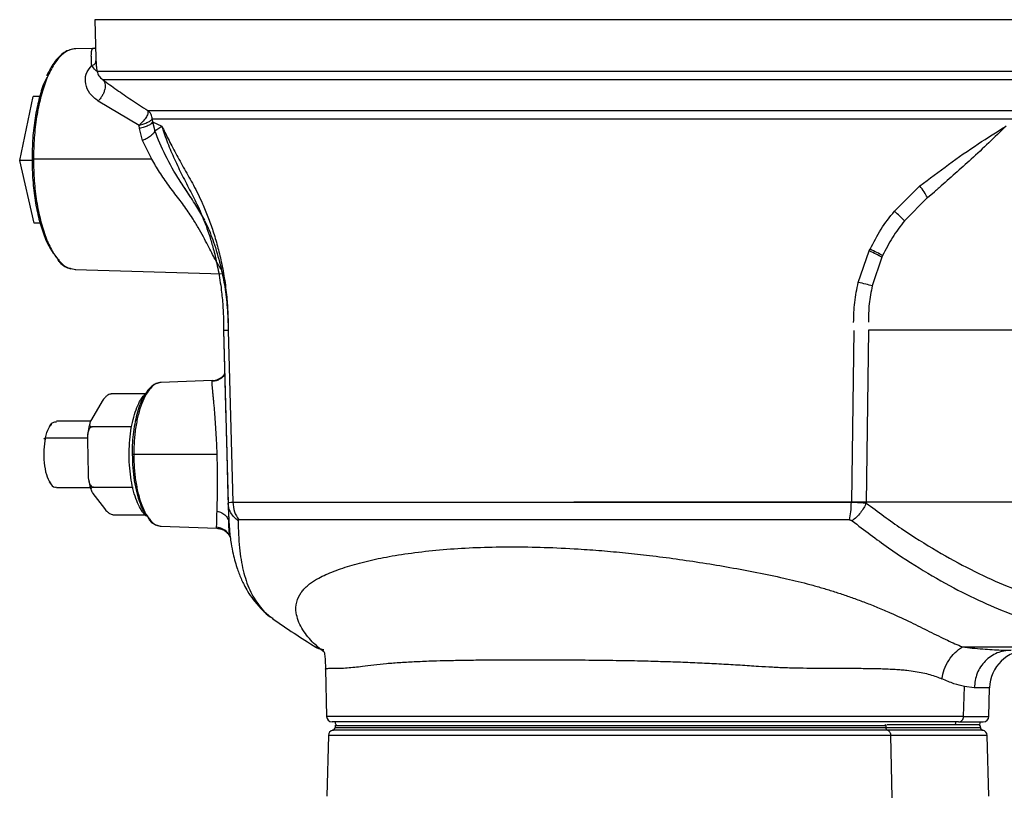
# Model space of a CAD drawing. Header units: millimetres. Extents: x 321 to 2529, y 215 to 2037.
# Tile 54 of 57: x 2105 to 2283, y 1300 to 1441. Entities that reach past the tile are written whole.
import ezdxf

# ---------------------------------------------------------------- set-up
doc = ezdxf.new("R2010")
doc.units = ezdxf.units.MM

msp = doc.modelspace()

# ---------------------------------------------------------------- linework, layer by layer
at = {"color": 7, "linetype": 'Continuous', "lineweight": 25}
for p, q in [((2118.2, 1441.24), (2118.38, 1434.24)), ((2117.88, 1436.04), (2114.63, 1435.95)), ((2114.72, 1435.95), (2114.63, 1435.93)), ((2117.78, 1435.95), (2117.88, 1436.03)), ((2104.57, 1415.69), (2107.02, 1427.31)), ((2107.02, 1427.31), (2108.24, 1427.37)), ((2108.22, 1427.31), (2107.02, 1427.31)), ((2126.2, 1422.08), (2118.8, 1426.47)), ((2128.6, 1423.19), (2128.64, 1422.7)), ((2128.64, 1422.7), (2130.33, 1421.94)), ((2128.64, 1422.7), (2129.05, 1421.09)), ((2126.27, 1421.51), (2126.2, 1422.08)), ((2126.85, 1419.32), (2126.27, 1421.51)), ((2129.05, 1421.09), (2130.33, 1421.94)), ((2128.52, 1415.94), (2126.85, 1419.32)), ((2107.19, 1404.32), (2104.57, 1415.69)), ((2106.81, 1415.69), (2104.57, 1415.69)), ((2128.52, 1415.94), (2107.06, 1415.94)), ((2135.6, 1408.99), (2133.65, 1411.97)), ((2263.14, 1406.53), (2267.75, 1411.11)), ((2269.11, 1409), (2264.96, 1404.77)), ((2269.11, 1409), (2270.39, 1410.03)), ((2108.29, 1404.37), (2107.19, 1404.32)), ((2108.3, 1404.32), (2107.19, 1404.32)), ((2258.57, 1399.32), (2258.72, 1399.64)), ((2256.59, 1393.62), (2258.57, 1399.32)), ((2260.87, 1398.18), (2259.12, 1392.99)), ((2261, 1398.47), (2260.87, 1398.18)), ((2113.86, 1396.15), (2114.72, 1395.93)), ((2114.63, 1395.93), (2141.27, 1395.17)), ((2141.52, 1384.95), (2141.95, 1368.73)), ((2141.54, 1384.94), (2142.36, 1353.61)), ((2142.37, 1384.91), (2143.19, 1353.76)), ((2255.75, 1384.88), (2255.33, 1353.76)), ((2258.43, 1384.94), (2258.02, 1353.61)), ((2139.45, 1375.81), (2130.14, 1375.45)), ((2130.21, 1375.46), (2130.14, 1375.44)), ((2139.44, 1375.62), (2139.45, 1375.79)), ((2127.33, 1373.39), (2121.23, 1373.39)), ((2119.52, 1372.05), (2117.58, 1368.76)), ((2110.27, 1367.9), (2109.88, 1367.44)), ((2117.45, 1368.44), (2111.21, 1368.44)), ((2124.91, 1367.42), (2117.71, 1367.42)), ((2141.94, 1369.01), (2141.95, 1368.73)), ((2109.23, 1365.44), (2108.93, 1365.19)), ((2116.84, 1364.96), (2116.96, 1358.92)), ((2125.23, 1362.44), (2140.36, 1362.44)), ((2109.88, 1357.44), (2110.27, 1356.97)), ((2111.22, 1356.44), (2117.37, 1356.44)), ((2117.85, 1355.34), (2119.91, 1352.6)), ((2117.93, 1356.46), (2125.13, 1356.46)), ((2142.28, 1355.92), (2142.38, 1352.33)), ((2121.67, 1351.48), (2127.5, 1351.48)), ((2142.39, 1351.8), (2142.55, 1349.29)), ((2130.14, 1349.44), (2130.21, 1349.42)), ((2130.14, 1349.42), (2140.28, 1349.04)), ((2140.28, 1349.06), (2140.28, 1349.07)), ((2159.28, 1327.07), (2159.7, 1326.71)), ((2159.98, 1323.49), (2160.2, 1314.91)), ((2275.68, 1314.91), (2275.81, 1320.33)), ((2277.59, 1320.12), (2275.81, 1320.33)), ((2280.25, 1314.91), (2280.39, 1320.12)), ((2161.98, 1313.44), (2161.72, 1313.18)), ((2161.73, 1313.19), (2161.73, 1312.91)), ((2261.42, 1313.44), (2261.59, 1313.19)), ((2261.59, 1313.19), (2261.59, 1312.91)), ((2278.73, 1313.18), (2278.47, 1313.44)), ((2278.73, 1312.91), (2278.73, 1313.19)), ((2160.52, 1311.47), (2160.23, 1300.44)), ((2262.45, 1311.46), (2262.66, 1300.14)), ((2280.23, 1300.44), (2279.94, 1311.47))]:
    msp.add_line(p, q, dxfattribs=at)
at = {"color": 8, "linetype": 'Continuous', "lineweight": 25}
for p, q in [((2117.88, 1436.03), (2117.9, 1436.04)), ((2118.39, 1434.24), (2118.39, 1433.8)), ((2111.41, 1397.91), (2111.76, 1397.63)), ((2139.45, 1375.79), (2139.45, 1375.8)), ((2109.23, 1365.44), (2116.87, 1365.44)), ((2142.36, 1353.61), (2142.41, 1352.33)), ((2127.94, 1350.87), (2128.19, 1350.67)), ((2142.48, 1350.51), (2142.5, 1349.94)), ((2142.5, 1349.94), (2142.55, 1349.34)), ((2140.28, 1349.07), (2140.26, 1349.21)), ((2140.28, 1349.04), (2140.28, 1349.06)), ((2158.28, 1327.52), (2158.6, 1327.52)), ((2158.6, 1327.52), (2159.68, 1326.69))]:
    msp.add_line(p, q, dxfattribs=at)
at = {"color": 7, "linetype": 'Continuous', "lineweight": 25}
for centre, radius, start, end in [((2223.22, 1434.29), 125, 234.3784, 238.6919), ((2160.29, 1330.94), 4, 238.663, 255.4626), ((2287.39, 1319.94), 7, 90, 178.5), ((2161.2, 1314.94), 1, 181.5042, 270), ((2162.73, 1313.94), 1, 180, 209.9721), ((2277.73, 1313.94), 1, 330.0145, 0), ((2279.25, 1314.94), 1, 270, 358.5), ((2161.52, 1311.44), 1, 101.0846, 178.5267), ((2161.23, 1312.91), 0.5, 270, 359.9874), ((2279.23, 1312.91), 0.5, 179.9874, 270), ((2278.94, 1311.44), 1, 1.5042, 78.9154)]:
    msp.add_arc(centre, radius, start, end, dxfattribs=at)
for points in [[(2333.63, 1441.24), (2332.14, 1441.24), (2329.14, 1441.24), (2323.42, 1441.24), (2316.88, 1441.24), (2309.49, 1441.24), (2301.33, 1441.24), (2292.49, 1441.24), (2283.05, 1441.24), (2273.1, 1441.24), (2262.74, 1441.24), (2252.06, 1441.24), (2241.17, 1441.24), (2230.18, 1441.24), (2219.18, 1441.24), (2208.3, 1441.24), (2197.62, 1441.24), (2187.25, 1441.24), (2177.3, 1441.24), (2167.86, 1441.24), (2159.02, 1441.24), (2150.87, 1441.24), (2143.47, 1441.24), (2136.92, 1441.24), (2131.26, 1441.24), (2126.55, 1441.24), (2122.84, 1441.24), (2120.18, 1441.24), (2118.51, 1441.24), (2118.3, 1441.24), (2118.2, 1441.24)], [(2333.41, 1431.86), (2332.14, 1431.86), (2329.59, 1431.86), (2324.88, 1431.86), (2319.55, 1431.86), (2313.56, 1431.86), (2306.99, 1431.86), (2299.88, 1431.86), (2292.27, 1431.86), (2284.22, 1431.86), (2275.79, 1431.86), (2267.03, 1431.86), (2258.01, 1431.86), (2248.8, 1431.86), (2239.45, 1431.86), (2230.03, 1431.86), (2220.62, 1431.86), (2211.28, 1431.86), (2202.07, 1431.86), (2193.06, 1431.86), (2184.31, 1431.86), (2175.89, 1431.86), (2167.85, 1431.86), (2160.25, 1431.86), (2153.15, 1431.86), (2146.6, 1431.86), (2140.64, 1431.86), (2135.32, 1431.86), (2130.66, 1431.86), (2126.72, 1431.86), (2123.5, 1431.86), (2121.06, 1431.86), (2119.33, 1431.86), (2118.84, 1431.86), (2118.6, 1431.86)], [(2332.73, 1430.36), (2331.04, 1430.36), (2327.66, 1430.36), (2321.06, 1430.36), (2313.43, 1430.36), (2304.76, 1430.36), (2295.19, 1430.36), (2284.81, 1430.36), (2273.77, 1430.36), (2262.19, 1430.36), (2250.21, 1430.36), (2238, 1430.36), (2225.68, 1430.36), (2213.43, 1430.36), (2201.37, 1430.36), (2189.67, 1430.36), (2178.47, 1430.36), (2167.9, 1430.36), (2158.1, 1430.36), (2149.17, 1430.36), (2141.24, 1430.36), (2134.41, 1430.36), (2128.74, 1430.36), (2124.33, 1430.36), (2121.13, 1430.36), (2120.13, 1430.36), (2119.63, 1430.36)], [(2127.79, 1424.75), (2128.34, 1424.75), (2129.46, 1424.75), (2132.11, 1424.75), (2135.46, 1424.75), (2139.56, 1424.75), (2144.35, 1424.75), (2149.8, 1424.75), (2155.87, 1424.75), (2162.51, 1424.75), (2169.67, 1424.75), (2177.3, 1424.75), (2185.34, 1424.75), (2193.72, 1424.75), (2202.38, 1424.75), (2211.26, 1424.75), (2220.28, 1424.75), (2229.38, 1424.75), (2238.49, 1424.75), (2247.53, 1424.75), (2256.43, 1424.75), (2265.14, 1424.75), (2273.57, 1424.75), (2281.67, 1424.75), (2289.4, 1424.75), (2294.16, 1424.75), (2296.54, 1424.75)], [(2128.6, 1423.19), (2128.59, 1423.34), (2128.56, 1423.65), (2128.39, 1424.07), (2128.14, 1424.46), (2127.91, 1424.66), (2127.79, 1424.75)], [(2296.01, 1423.19), (2293.65, 1423.19), (2288.93, 1423.19), (2281.26, 1423.19), (2273.23, 1423.19), (2264.86, 1423.19), (2256.22, 1423.19), (2247.39, 1423.19), (2238.42, 1423.19), (2229.39, 1423.19), (2220.36, 1423.19), (2211.41, 1423.19), (2202.61, 1423.19), (2194.01, 1423.19), (2185.7, 1423.19), (2177.73, 1423.19), (2170.16, 1423.19), (2163.05, 1423.19), (2156.46, 1423.19), (2150.44, 1423.19), (2145.03, 1423.19), (2140.28, 1423.19), (2136.22, 1423.19), (2132.89, 1423.19), (2130.26, 1423.19), (2129.16, 1423.19), (2128.6, 1423.19)], [(2107.06, 1415.94), (2107, 1415.94), (2106.89, 1415.94), (2106.79, 1415.94), (2106.74, 1415.94), (2106.78, 1415.94), (2106.8, 1415.94)], [(2106.8, 1415.94), (2106.83, 1414.66), (2106.88, 1412.11), (2107.33, 1408.42), (2108.02, 1405.03), (2108.95, 1402.06), (2110.09, 1399.58), (2110.97, 1398.47), (2111.41, 1397.91)], [(2269.11, 1409), (2268.93, 1409.33), (2268.56, 1410), (2268.02, 1410.74), (2267.75, 1411.11)], [(2258.72, 1399.64), (2259.35, 1400.86), (2260.62, 1403.31), (2262.3, 1405.46), (2263.14, 1406.53)], [(2264.96, 1404.77), (2264.7, 1405.05), (2264.18, 1405.6), (2263.49, 1406.22), (2263.14, 1406.53)], [(2261, 1398.47), (2260.67, 1398.65), (2260, 1399.02), (2259.14, 1399.43), (2258.72, 1399.64)], [(2260.87, 1398.18), (2260.53, 1398.36), (2259.86, 1398.72), (2259, 1399.12), (2258.57, 1399.32)], [(2255.74, 1386.32), (2255.77, 1387.55), (2255.83, 1390.01), (2256.33, 1392.41), (2256.59, 1393.62)], [(2259.12, 1392.99), (2258.74, 1393.09), (2257.99, 1393.28), (2257.05, 1393.51), (2256.59, 1393.62)], [(2291.08, 1384.94), (2288.76, 1384.94), (2284.12, 1384.94), (2276.23, 1384.94), (2267.75, 1384.94), (2261.54, 1384.94), (2258.43, 1384.94)], [(2124.98, 1362.44), (2124.96, 1362.44), (2124.92, 1362.44), (2124.96, 1362.44), (2125.07, 1362.44), (2125.18, 1362.44), (2125.23, 1362.44)], [(2124.98, 1362.44), (2125, 1361.62), (2125.03, 1359.98), (2125.32, 1357.62), (2125.76, 1355.44), (2126.36, 1353.54), (2127.09, 1351.94), (2127.65, 1351.23), (2127.94, 1350.87)], [(2143.19, 1353.76), (2145.13, 1353.76), (2149, 1353.76), (2156.02, 1353.76), (2163.81, 1353.76), (2172.39, 1353.76), (2181.63, 1353.76), (2191.43, 1353.76), (2201.68, 1353.76), (2212.26, 1353.76), (2223.04, 1353.76), (2233.9, 1353.76), (2244.73, 1353.76), (2251.8, 1353.76), (2255.33, 1353.76)], [(2143.19, 1353.76), (2143.25, 1353.17), (2143.37, 1351.98), (2143.99, 1351.02), (2144.3, 1350.55)], [(2255.01, 1350.55), (2255.1, 1351.02), (2255.27, 1351.98), (2255.31, 1353.17), (2255.33, 1353.76)], [(2255.01, 1350.55), (2251.52, 1350.55), (2244.55, 1350.55), (2233.85, 1350.55), (2223.13, 1350.55), (2212.48, 1350.55), (2202.04, 1350.55), (2191.93, 1350.55), (2182.25, 1350.55), (2173.13, 1350.55), (2164.66, 1350.55), (2156.96, 1350.55), (2150.03, 1350.55), (2146.21, 1350.55), (2144.3, 1350.55)], [(2275.46, 1327.52), (2277.71, 1327.52), (2282.22, 1327.52), (2287.97, 1327.52), (2292.95, 1327.52), (2295.43, 1327.52), (2296.67, 1327.52)], [(2284.27, 1326.94), (2283.41, 1326.84), (2281.69, 1326.63), (2279.5, 1325.07), (2277.95, 1322.82), (2277.71, 1321.02), (2277.59, 1320.12)], [(2274.76, 1313.94), (2273.68, 1313.94), (2271.53, 1313.94), (2267.18, 1313.94), (2262.09, 1313.94), (2256.26, 1313.94), (2249.82, 1313.94), (2242.88, 1313.94), (2235.55, 1313.94), (2227.95, 1313.94), (2220.23, 1313.94), (2212.5, 1313.94), (2204.91, 1313.94), (2197.57, 1313.94), (2190.63, 1313.94), (2184.19, 1313.94), (2178.37, 1313.94), (2173.26, 1313.94), (2168.96, 1313.94), (2165.54, 1313.94), (2163.06, 1313.94), (2161.49, 1313.94), (2161.3, 1313.94), (2161.2, 1313.94)], [(2274.15, 1313.44), (2274.19, 1313.52), (2274.26, 1313.68), (2274.27, 1313.85), (2274.27, 1313.94)], [(2274.76, 1313.94), (2274.88, 1313.95), (2275.12, 1313.98), (2275.42, 1314.21), (2275.63, 1314.53), (2275.67, 1314.78), (2275.68, 1314.91)], [(2274.76, 1313.94), (2275.65, 1313.94), (2277.44, 1313.94), (2278.95, 1313.94), (2279.15, 1313.94), (2279.25, 1313.94)], [(2261.59, 1313.19), (2259.72, 1313.19), (2255.97, 1313.19), (2249.55, 1313.19), (2242.68, 1313.19), (2235.41, 1313.19), (2227.89, 1313.19), (2220.23, 1313.19), (2212.57, 1313.19), (2205.04, 1313.19), (2197.78, 1313.19), (2190.89, 1313.19), (2184.51, 1313.19), (2178.74, 1313.19), (2173.68, 1313.19), (2169.42, 1313.19), (2166.02, 1313.19), (2163.57, 1313.19), (2162.02, 1313.19), (2161.82, 1313.19), (2161.73, 1313.19)], [(2261.88, 1312.42), (2261.84, 1312.44), (2261.76, 1312.47), (2261.67, 1312.59), (2261.61, 1312.74), (2261.6, 1312.85), (2261.59, 1312.91)], [(2261.88, 1312.42), (2261.96, 1312.39), (2262.11, 1312.32), (2262.29, 1312.1), (2262.42, 1311.8), (2262.44, 1311.58), (2262.45, 1311.46)]]:
    msp.add_open_spline(points, degree=3, dxfattribs=at)
at = {"color": 8, "linetype": 'Continuous', "lineweight": 25}
for points, knots in [([(2114.63, 1435.93), (2114.16, 1435.86), (2113.18, 1435.71), (2111.77, 1434.54), (2110.43, 1432.69), (2109.27, 1430.18), (2108.31, 1427.13), (2107.6, 1423.65), (2107.14, 1419.87), (2107.09, 1417.25), (2107.06, 1415.94)], [0, 0, 0, 0, 0.118932, 0.244799, 0.370666, 0.496533, 0.6224, 0.748266, 0.874133, 1, 1, 1, 1]), ([(2117.63, 1432.94), (2117.6, 1433.26), (2117.58, 1433.69), (2117.56, 1434.18), (2117.55, 1434.54), (2117.55, 1434.92), (2117.58, 1435.46), (2117.64, 1435.87), (2117.75, 1435.93), (2117.78, 1435.95)], [0, 0, 0, 0, 0.193442, 0.253197, 0.34112, 0.46444, 0.575385, 0.879058, 1, 1, 1, 1]), ([(2133.68, 1411.93), (2133.64, 1411.99), (2132.65, 1413.5), (2130.9, 1416.6), (2129.66, 1419.6), (2129.05, 1421.09)], [0, 0, 0, 0, 0.0179213, 0.5137458, 1, 1, 1, 1]), ([(2107.06, 1415.94), (2107.09, 1414.63), (2107.14, 1412.01), (2107.6, 1408.23), (2108.31, 1404.75), (2109.27, 1401.7), (2110.43, 1399.18), (2111.77, 1397.36), (2112.93, 1396.32), (2113.64, 1396.19), (2113.86, 1396.15)], [0, 0, 0, 0, 0.134681, 0.269361, 0.404042, 0.538723, 0.673403, 0.808084, 0.942765, 1, 1, 1, 1]), ([(2141.11, 1396.01), (2141.02, 1396.12), (2140.83, 1396.37), (2140.47, 1396.95), (2139.99, 1397.78), (2139.38, 1398.96), (2138.68, 1400.33), (2137.87, 1401.87), (2136.94, 1403.53), (2136.01, 1405.08), (2135.11, 1406.44), (2134.29, 1407.61), (2133.1, 1409.19), (2131.57, 1411.15), (2129.93, 1413.55), (2128.98, 1415.16), (2128.52, 1415.94)], [0, 0, 0, 0, 0.041159, 0.087651, 0.163149, 0.238704, 0.317208, 0.391049, 0.468393, 0.544033, 0.593586, 0.644089, 0.695786, 0.800663, 0.903842, 1, 1, 1, 1]), ([(2130.14, 1375.44), (2129.84, 1375.39), (2129.21, 1375.3), (2128.3, 1374.53), (2127.43, 1373.33), (2126.67, 1371.7), (2126.05, 1369.72), (2125.59, 1367.45), (2125.29, 1364.99), (2125.25, 1363.29), (2125.23, 1362.44)], [0, 0, 0, 0, 0.116888, 0.243047, 0.369206, 0.495365, 0.621524, 0.747682, 0.873841, 1, 1, 1, 1]), ([(2140.36, 1362.44), (2140.33, 1363.37), (2140.27, 1364.76), (2140.17, 1366.53), (2140.09, 1367.8), (2140.01, 1369.02), (2139.92, 1370.14), (2139.83, 1371.19), (2139.74, 1372.13), (2139.66, 1372.99), (2139.59, 1373.71), (2139.53, 1374.36), (2139.48, 1374.94), (2139.45, 1375.29), (2139.44, 1375.48), (2139.44, 1375.54), (2139.43, 1375.61), (2139.43, 1375.62), (2139.44, 1375.62)], [0, 0, 0, 0, 0.139534, 0.208098, 0.278822, 0.347056, 0.418655, 0.486161, 0.55848, 0.624414, 0.697766, 0.759024, 0.837672, 0.925975, 0.947075, 0.96401, 0.976782, 1, 1, 1, 1]), ([(2141.95, 1368.73), (2141.95, 1368.62), (2141.97, 1367.76), (2142.02, 1365.98), (2142.09, 1363.45), (2142.16, 1360.85), (2142.22, 1358.34), (2142.26, 1356.67), (2142.28, 1355.92), (2142.28, 1355.92)], [0, 0, 0, 0, 0.027356, 0.221285, 0.416376, 0.610034, 0.805063, 0.99835, 1, 1, 1, 1]), ([(2125.23, 1362.44), (2125.25, 1361.59), (2125.29, 1359.88), (2125.59, 1357.43), (2126.05, 1355.16), (2126.67, 1353.18), (2127.43, 1351.54), (2128.3, 1350.34), (2129.21, 1349.58), (2129.84, 1349.49), (2130.14, 1349.44)], [0, 0, 0, 0, 0.126159, 0.252318, 0.378476, 0.504635, 0.630794, 0.756953, 0.883112, 1, 1, 1, 1]), ([(2142.34, 1353.83), (2142.34, 1353.78), (2142.37, 1352.99), (2142.41, 1351.63), (2142.47, 1350.5), (2142.5, 1349.94)], [0, 0, 0, 0, 0.029977, 0.513861, 1, 1, 1, 1]), ([(2304.09, 1353.76), (2301.58, 1353.76), (2296.53, 1353.76), (2287.95, 1353.76), (2278.72, 1353.76), (2268.92, 1353.76), (2258.67, 1353.76), (2248.1, 1353.76), (2237.32, 1353.76), (2226.46, 1353.76), (2215.62, 1353.76), (2208.56, 1353.76), (2205.03, 1353.76)], [0, 0, 0, 0, 0.098601, 0.198756, 0.298912, 0.399067, 0.499223, 0.599378, 0.699534, 0.799689, 0.899845, 1, 1, 1, 1]), ([(2258.02, 1353.61), (2260.16, 1352.02), (2264.48, 1348.81), (2270.83, 1344.85), (2277.02, 1341.47), (2282.88, 1338.76), (2288.42, 1336.66), (2293.55, 1335.17), (2298.27, 1334.28), (2302.52, 1333.99), (2306.26, 1334.29), (2309.5, 1335.18), (2312.2, 1336.67), (2314.39, 1338.79), (2316.04, 1341.49), (2317.17, 1344.89), (2317.76, 1348.01), (2317.84, 1350.25), (2317.87, 1350.89)], [0, 0, 0, 0, 0.0644, 0.130004, 0.194663, 0.260209, 0.324527, 0.389417, 0.454261, 0.519314, 0.584144, 0.648767, 0.713963, 0.778582, 0.843798, 0.908135, 0.973575, 1, 1, 1, 1]), ([(2126.85, 1352.04), (2126.86, 1351.99), (2126.89, 1351.9), (2127, 1351.8), (2127.14, 1351.75), (2127.25, 1351.73), (2127.31, 1351.75), (2127.31, 1351.75)], [0, 0, 0, 0, 0.248768, 0.497535, 0.746303, 0.995071, 1, 1, 1, 1]), ([(2144.16, 1350.39), (2144.21, 1348.71), (2144.31, 1345.39), (2145.02, 1341.26), (2146.17, 1337.76), (2147.91, 1334.98), (2149.34, 1333.31), (2150.35, 1332.75), (2150.43, 1332.71)], [0, 0, 0, 0, 0.198663, 0.392622, 0.590852, 0.784835, 0.982082, 1, 1, 1, 1]), ([(2142.7, 1347.44), (2142.54, 1347.74), (2142.21, 1348.37), (2141.31, 1349.01), (2140.6, 1349.15), (2140.26, 1349.21)], [0, 0, 0, 0, 0.3186, 0.670838, 1, 1, 1, 1]), ([(2142.75, 1347.49), (2142.62, 1347.73), (2142.44, 1348.11), (2142.08, 1348.32), (2141.95, 1348.39)], [0, 0, 0, 0, 0.6549418, 1, 1, 1, 1]), ([(2159.73, 1326.99), (2159.62, 1327.01), (2159.34, 1327.04), (2159.01, 1327.15), (2158.73, 1327.3), (2158.64, 1327.45), (2158.6, 1327.52)], [0, 0, 0, 0, 0.176042, 0.449449, 0.741888, 1, 1, 1, 1]), ([(2159.99, 1323.49), (2159.99, 1323.51), (2159.97, 1323.56), (2160.09, 1323.61), (2160.36, 1323.64), (2160.88, 1323.65), (2161.63, 1323.65), (2162.69, 1323.67), (2163.86, 1323.73), (2165.23, 1323.84), (2166.82, 1324.05), (2168.72, 1324.3), (2171.04, 1324.53), (2173.61, 1324.72), (2176.42, 1324.88), (2179.25, 1325), (2182.15, 1325.07), (2185.18, 1325.13), (2188.69, 1325.17), (2192.71, 1325.19), (2197.5, 1325.2), (2202.79, 1325.19), (2208.21, 1325.15), (2213.1, 1325.09), (2217.38, 1325.01), (2221.2, 1324.9), (2224.77, 1324.78), (2228.29, 1324.63), (2231.76, 1324.45), (2235.17, 1324.26), (2238.25, 1324.05), (2241.1, 1323.87), (2243.82, 1323.76), (2246.56, 1323.7), (2249.05, 1323.67), (2251.43, 1323.66), (2253.68, 1323.66), (2255.74, 1323.65), (2257.53, 1323.64), (2259.1, 1323.62), (2260.62, 1323.59), (2262, 1323.54), (2263.24, 1323.47), (2264.36, 1323.39), (2265.58, 1323.28), (2266.9, 1323.1), (2268.29, 1322.85), (2269.56, 1322.53), (2270.72, 1322.17), (2271.42, 1321.87), (2271.76, 1321.73)], [0, 0, 0, 0, 0.006939, 0.025327, 0.045761, 0.064932, 0.094046, 0.115226, 0.140348, 0.163074, 0.183412, 0.210435, 0.237477, 0.26454, 0.291627, 0.318738, 0.340597, 0.364967, 0.391847, 0.421238, 0.453139, 0.492778, 0.528379, 0.559943, 0.587468, 0.610374, 0.63313, 0.655738, 0.678198, 0.700512, 0.72268, 0.739706, 0.758328, 0.778551, 0.797262, 0.812112, 0.831022, 0.848297, 0.860275, 0.874022, 0.886916, 0.898956, 0.910144, 0.920482, 0.92997, 0.945137, 0.95971, 0.973702, 0.987127, 1, 1, 1, 1]), ([(2280.27, 1320.12), (2280.3, 1320.12), (2280.37, 1320.12), (2279.55, 1320.12), (2278.25, 1320.12), (2277.59, 1320.12)], [0, 0, 0, 0, 0.19185, 0.595925, 1, 1, 1, 1])]:
    msp.add_open_spline(points, degree=3, knots=knots, dxfattribs=at)
at = {"color": 7, "linetype": 'Continuous', "lineweight": 25}
for points, knots in [([(2114.73, 1435.95), (2114.53, 1435.94), (2113.99, 1435.91), (2113.13, 1435.61), (2112.15, 1434.99), (2111.23, 1434.04), (2110.51, 1433.09), (2110.13, 1432.36), (2110.02, 1432.13)], [0, 0, 0, 0, 0.110064, 0.303375, 0.499299, 0.701644, 0.908675, 1, 1, 1, 1]), ([(2118.31, 1435.97), (2118.28, 1435.98), (2118.21, 1436.01), (2117.92, 1436), (2117.77, 1435.99)], [0, 0, 0, 0, 0.475969, 1, 1, 1, 1]), ([(2117.9, 1436.04), (2118.03, 1436.05), (2118.18, 1436.07), (2118.31, 1436.14), (2118.33, 1436.16)], [0, 0, 0, 0, 0.836921, 1, 1, 1, 1]), ([(2117.63, 1432.94), (2117.73, 1432.97), (2117.94, 1433.03), (2118.2, 1433.24), (2118.37, 1433.51), (2118.39, 1433.71), (2118.39, 1433.8)], [0, 0, 0, 0, 0.242676, 0.5, 0.757324, 1, 1, 1, 1]), ([(2118.39, 1433.8), (2118.4, 1433.67), (2118.41, 1433.38), (2118.44, 1433.04), (2118.47, 1432.72), (2118.5, 1432.45), (2118.54, 1432.17), (2118.58, 1431.98), (2118.6, 1431.86)], [0, 0, 0, 0, 0.16004, 0.326512, 0.499891, 0.658665, 0.780412, 1, 1, 1, 1]), ([(2110.02, 1432.13), (2109.86, 1431.87), (2109.66, 1431.54), (2109.49, 1431.12), (2109.46, 1431.03)], [0, 0, 0, 0, 0.7910792, 1, 1, 1, 1]), ([(2118.8, 1426.47), (2118.25, 1426.91), (2117.14, 1427.79), (2116.42, 1429.58), (2116.44, 1431.4), (2117.23, 1432.42), (2117.63, 1432.94)], [0, 0, 0, 0, 0.250554, 0.500449, 0.749835, 1, 1, 1, 1]), ([(2118.6, 1431.86), (2118.51, 1431.91), (2118.33, 1432.01), (2117.86, 1432.62), (2117.63, 1432.94)], [0, 0, 0, 0, 0.487378, 1, 1, 1, 1]), ([(2118.6, 1431.86), (2118.67, 1431.58), (2118.82, 1431.03), (2119.36, 1430.58), (2119.63, 1430.36)], [0, 0, 0, 0, 0.499972, 1, 1, 1, 1]), ([(2109.47, 1430.77), (2109.3, 1430.43), (2108.75, 1429.32), (2108.02, 1426.83), (2107.32, 1423.46), (2106.88, 1419.77), (2106.83, 1417.22), (2106.8, 1415.94)], [0, 0, 0, 0, 0.096049, 0.322037, 0.548025, 0.774012, 1, 1, 1, 1]), ([(2119.63, 1430.36), (2119.71, 1430.27), (2119.88, 1430.08), (2120.02, 1429.68), (2120.07, 1429.19), (2120, 1428.62), (2119.82, 1428.03), (2119.54, 1427.45), (2119.2, 1426.92), (2118.93, 1426.62), (2118.8, 1426.47)], [0, 0, 0, 0, 0.114951, 0.238102, 0.367398, 0.5, 0.632602, 0.761898, 0.885049, 1, 1, 1, 1]), ([(2119.63, 1430.36), (2120.46, 1429.75), (2122.14, 1428.53), (2124.86, 1426.65), (2126.79, 1425.4), (2127.78, 1424.76)], [0, 0, 0, 0, 0.325599, 0.656187, 1, 1, 1, 1]), ([(2127.78, 1424.76), (2127.81, 1424.63), (2127.88, 1424.39), (2127.58, 1423.67), (2127.02, 1422.86), (2126.47, 1422.34), (2126.2, 1422.08)], [0, 0, 0, 0, 0.260016, 0.511843, 0.757105, 1, 1, 1, 1]), ([(2126.2, 1422.08), (2126.5, 1422.17), (2127.1, 1422.34), (2127.81, 1422.65), (2128.35, 1422.96), (2128.51, 1423.1), (2128.59, 1423.17)], [0, 0, 0, 0, 0.252998, 0.504876, 0.755416, 1, 1, 1, 1]), ([(2128.64, 1422.7), (2128.57, 1422.58), (2128.43, 1422.36), (2127.89, 1422.03), (2127.17, 1421.73), (2126.57, 1421.58), (2126.27, 1421.51)], [0, 0, 0, 0, 0.245864, 0.5, 0.754136, 1, 1, 1, 1]), ([(2129.05, 1421.09), (2129, 1420.97), (2128.92, 1420.71), (2128.44, 1420.25), (2127.75, 1419.77), (2127.15, 1419.47), (2126.85, 1419.32)], [0, 0, 0, 0, 0.2453145, 0.5, 0.7546855, 1, 1, 1, 1]), ([(2130.33, 1421.94), (2130.7, 1421.19), (2131.47, 1419.62), (2132.85, 1417), (2134.39, 1414.17), (2136.07, 1411.32), (2137.53, 1408.38), (2138.71, 1405.53), (2139.62, 1402.96), (2140.44, 1400.23), (2141.16, 1397.22), (2141.76, 1393.97), (2142.07, 1391.34), (2142.21, 1389.55), (2142.27, 1388.63), (2142.31, 1387.7), (2142.34, 1386.88), (2142.36, 1385.95), (2142.36, 1385.33), (2142.37, 1384.91)], [0, 0, 0, 0, 0.094416, 0.196379, 0.300095, 0.400538, 0.49975, 0.562677, 0.625159, 0.687808, 0.749774, 0.819947, 0.889999, 0.908252, 0.926487, 0.944784, 0.96314, 0.975072, 1, 1, 1, 1]), ([(2130.33, 1421.94), (2130.66, 1420.92), (2131.33, 1418.88), (2132.62, 1415.94), (2134.02, 1412.99), (2135.05, 1411.02), (2135.56, 1410.03)], [0, 0, 0, 0, 0.250001, 0.499999, 0.749992, 1, 1, 1, 1]), ([(2267.75, 1411.11), (2269.48, 1412.42), (2272.99, 1415.08), (2278.21, 1418.72), (2281.69, 1420.88), (2283.39, 1421.94)], [0, 0, 0, 0, 0.334868, 0.675421, 1, 1, 1, 1]), ([(2283.39, 1421.94), (2281.3, 1419.93), (2277.39, 1416.16), (2272.97, 1412.32), (2270.76, 1410.35), (2270.48, 1410.11), (2270.41, 1410.05), (2270.39, 1410.03), (2270.39, 1410.03), (2270.39, 1410.03), (2270.39, 1410.03), (2270.39, 1410.03)], [0, 0, 0, 0, 0.499922, 0.937194, 0.984112, 0.995945, 0.998947, 0.999712, 0.999915, 0.99999, 1, 1, 1, 1]), ([(2138.11, 1404.87), (2137.65, 1405.67), (2136.71, 1407.33), (2135.16, 1409.68), (2134.14, 1411.23), (2133.68, 1411.93)], [0, 0, 0, 0, 0.341499, 0.700157, 1, 1, 1, 1]), ([(2135.56, 1410.03), (2135.81, 1409.55), (2136.33, 1408.59), (2137.1, 1406.95), (2137.83, 1405.22), (2138.53, 1403.37), (2139.2, 1401.37), (2139.91, 1398.84), (2140.6, 1395.78), (2141.04, 1392.96), (2141.28, 1390.79), (2141.4, 1389.34), (2141.49, 1387.83), (2141.52, 1386.36), (2141.54, 1385.39), (2141.54, 1384.94)], [0, 0, 0, 0, 0.0812737, 0.1647777, 0.2510252, 0.326916, 0.410224, 0.5005836, 0.6241015, 0.7507759, 0.7992561, 0.8493113, 0.9004133, 0.9543203, 1, 1, 1, 1]), ([(2138.09, 1404.86), (2138.25, 1404.53), (2138.89, 1403.19), (2139.95, 1400.32), (2141.03, 1396.6), (2141.79, 1392.74), (2142.25, 1388.99), (2142.32, 1386.32), (2142.36, 1384.94)], [0, 0, 0, 0, 0.064092, 0.26068, 0.482389, 0.643887, 0.816572, 1, 1, 1, 1]), ([(2264.96, 1404.77), (2264.2, 1403.78), (2262.7, 1401.82), (2261.57, 1399.58), (2261, 1398.47)], [0, 0, 0, 0, 0.5026684, 1, 1, 1, 1]), ([(2111.46, 1397.66), (2111.56, 1397.54), (2111.97, 1397.04), (2112.73, 1396.47), (2113.42, 1396.21), (2113.75, 1396.08)], [0, 0, 0, 0, 0.152484, 0.596839, 1, 1, 1, 1]), ([(2259.12, 1392.99), (2258.9, 1391.9), (2258.47, 1389.72), (2258.43, 1387.49), (2258.41, 1386.38)], [0, 0, 0, 0, 0.500729, 1, 1, 1, 1]), ([(2142.37, 1384.91), (2142.14, 1384.91), (2141.67, 1384.92), (2141.58, 1384.93), (2141.54, 1384.94)], [0, 0, 0, 0, 0.499978, 1, 1, 1, 1]), ([(2141.7, 1376.63), (2141.69, 1376.64), (2141.67, 1376.68), (2141.56, 1376.59), (2141.29, 1376.36), (2140.84, 1376.05), (2140.21, 1375.76), (2139.69, 1375.7), (2139.43, 1375.67)], [0, 0, 0, 0, 0.043727, 0.244657, 0.43375, 0.619921, 0.808813, 1, 1, 1, 1]), ([(2139.45, 1375.8), (2139.82, 1375.86), (2140.4, 1375.94), (2141.07, 1376.33), (2141.48, 1376.66), (2141.67, 1376.92), (2141.73, 1377.01)], [0, 0, 0, 0, 0.418534, 0.643685, 0.873568, 1, 1, 1, 1]), ([(2130.23, 1375.46), (2130.06, 1375.44), (2129.61, 1375.41), (2128.89, 1375.11), (2128.11, 1374.49), (2127.39, 1373.58), (2126.73, 1372.38), (2126.16, 1370.94), (2125.68, 1369.29), (2125.32, 1367.49), (2125.07, 1365.56), (2124.95, 1363.86), (2124.94, 1362.81), (2124.94, 1362.44)], [0, 0, 0, 0, 0.054093, 0.145456, 0.239165, 0.338085, 0.439842, 0.541642, 0.642885, 0.743676, 0.84417, 0.944491, 1, 1, 1, 1]), ([(2121.23, 1373.39), (2121.18, 1373.39), (2121.06, 1373.38), (2120.82, 1373.32), (2120.46, 1373.14), (2119.94, 1372.7), (2119.69, 1372.31), (2119.52, 1372.05)], [0, 0, 0, 0, 0.060825, 0.126362, 0.252075, 0.502273, 1, 1, 1, 1]), ([(2126.85, 1352.04), (2126.59, 1352.42), (2126.09, 1353.2), (2125.46, 1354.81), (2124.95, 1356.7), (2124.6, 1358.81), (2124.41, 1361.05), (2124.39, 1363.36), (2124.55, 1365.62), (2124.87, 1367.77), (2125.34, 1369.71), (2125.95, 1371.36), (2126.6, 1372.59), (2127.07, 1373.07), (2127.26, 1373.27)], [0, 0, 0, 0, 0.085364, 0.170728, 0.256091, 0.341455, 0.426819, 0.512183, 0.597546, 0.68291, 0.768274, 0.853638, 0.939002, 1, 1, 1, 1]), ([(2109.23, 1365.44), (2109.41, 1366.07), (2109.77, 1367.33), (2110.52, 1368.34), (2111.02, 1368.34), (2111.22, 1368.34)], [0, 0, 0, 0, 0.37524, 0.750481, 1, 1, 1, 1]), ([(2110.41, 1367.79), (2110.34, 1367.79), (2110.16, 1367.79), (2110, 1367.52), (2109.9, 1367.35)], [0, 0, 0, 0, 0.357232, 1, 1, 1, 1]), ([(2117.71, 1367.42), (2117.66, 1367.41), (2117.55, 1367.4), (2117.35, 1367.27), (2117.1, 1366.95), (2116.85, 1366.15), (2116.84, 1365.43), (2116.84, 1364.96)], [0, 0, 0, 0, 0.060825, 0.126362, 0.252075, 0.502273, 1, 1, 1, 1]), ([(2117.29, 1368.11), (2117.17, 1367.63), (2117.01, 1366.96), (2116.92, 1366.22), (2116.89, 1366.01)], [0, 0, 0, 0, 0.714724, 1, 1, 1, 1]), ([(2117.58, 1368.76), (2117.44, 1368.5), (2117.23, 1368.1), (2117.24, 1367.67), (2117.4, 1367.49), (2117.55, 1367.43), (2117.66, 1367.42), (2117.71, 1367.42)], [0, 0, 0, 0, 0.499527, 0.749257, 0.874361, 0.939421, 1, 1, 1, 1]), ([(2109.23, 1365.44), (2109.11, 1364.72), (2108.87, 1363.27), (2108.95, 1360.85), (2109.35, 1358.69), (2110.04, 1357.15), (2110.72, 1356.4), (2111.12, 1356.51), (2111.22, 1356.54)], [0, 0, 0, 0, 0.18744, 0.37488, 0.56232, 0.74976, 0.9372, 1, 1, 1, 1]), ([(2140.34, 1352.14), (2140.36, 1352.79), (2140.4, 1354.1), (2140.44, 1356.62), (2140.44, 1359.44), (2140.39, 1361.44), (2140.36, 1362.44)], [0, 0, 0, 0, 0.249812, 0.500379, 0.749486, 1, 1, 1, 1]), ([(2116.96, 1358.92), (2116.98, 1358.44), (2117.02, 1357.72), (2117.3, 1356.92), (2117.57, 1356.6), (2117.77, 1356.48), (2117.88, 1356.47), (2117.93, 1356.46)], [0, 0, 0, 0, 0.499527, 0.749257, 0.874361, 0.939421, 1, 1, 1, 1]), ([(2117.07, 1357.77), (2117.17, 1357.26), (2117.3, 1356.6), (2117.49, 1356.03), (2117.54, 1355.9)], [0, 0, 0, 0, 0.769053, 1, 1, 1, 1]), ([(2117.93, 1356.46), (2117.88, 1356.46), (2117.77, 1356.45), (2117.62, 1356.4), (2117.47, 1356.25), (2117.48, 1355.89), (2117.7, 1355.56), (2117.85, 1355.34)], [0, 0, 0, 0, 0.060835, 0.126386, 0.252127, 0.50277, 1, 1, 1, 1]), ([(2142.36, 1353.61), (2142.4, 1353.65), (2142.48, 1353.74), (2142.95, 1353.75), (2143.19, 1353.76)], [0, 0, 0, 0, 0.481617, 1, 1, 1, 1]), ([(2144.16, 1350.39), (2143.9, 1350.6), (2143.39, 1351.02), (2142.83, 1351.82), (2142.45, 1352.7), (2142.39, 1353.31), (2142.36, 1353.61)], [0, 0, 0, 0, 0.247176, 0.5, 0.752824, 1, 1, 1, 1]), ([(2255.33, 1353.76), (2255.84, 1353.75), (2256.84, 1353.74), (2257.64, 1353.65), (2258.02, 1353.61)], [0, 0, 0, 0, 0.516747, 1, 1, 1, 1]), ([(2258.02, 1353.61), (2257.88, 1353.31), (2257.59, 1352.7), (2256.98, 1351.82), (2256.27, 1351.02), (2255.73, 1350.6), (2255.47, 1350.39)], [0, 0, 0, 0, 0.247176, 0.5, 0.752824, 1, 1, 1, 1]), ([(2119.91, 1352.6), (2120.09, 1352.38), (2120.35, 1352.06), (2120.9, 1351.69), (2121.27, 1351.55), (2121.5, 1351.49), (2121.62, 1351.49), (2121.67, 1351.48)], [0, 0, 0, 0, 0.4995, 0.749205, 0.874456, 0.939464, 1, 1, 1, 1]), ([(2126.91, 1351.89), (2127.03, 1351.72), (2127.22, 1351.48), (2127.43, 1351.32), (2127.5, 1351.27)], [0, 0, 0, 0, 0.674002, 1, 1, 1, 1]), ([(2140.26, 1349.21), (2140.27, 1349.48), (2140.29, 1350.01), (2140.32, 1351.43), (2140.34, 1352.14)], [0, 0, 0, 0, 0.501742, 1, 1, 1, 1]), ([(2140.34, 1352.14), (2140.63, 1352.06), (2141.23, 1351.88), (2141.93, 1351.35), (2142.4, 1350.68), (2142.47, 1350.18), (2142.5, 1349.94)], [0, 0, 0, 0, 0.243482, 0.5, 0.756518, 1, 1, 1, 1]), ([(2127.97, 1350.64), (2128.02, 1350.57), (2128.33, 1350.17), (2128.93, 1349.76), (2129.65, 1349.45), (2130.08, 1349.43), (2130.23, 1349.42)], [0, 0, 0, 0, 0.085476, 0.477023, 0.814487, 1, 1, 1, 1]), ([(2142.72, 1347.44), (2142.65, 1347.72), (2142.52, 1348.28), (2142.47, 1349.64), (2142.45, 1350.33)], [0, 0, 0, 0, 0.495986, 1, 1, 1, 1]), ([(2144.3, 1350.55), (2144.28, 1350.54), (2144.23, 1350.54), (2144.17, 1350.5), (2144.16, 1350.43), (2144.16, 1350.39)], [0, 0, 0, 0, 0.247599, 0.501003, 1, 1, 1, 1]), ([(2255.01, 1350.55), (2255.05, 1350.54), (2255.14, 1350.54), (2255.31, 1350.5), (2255.41, 1350.43), (2255.47, 1350.39)], [0, 0, 0, 0, 0.245523, 0.499283, 1, 1, 1, 1]), ([(2255.47, 1350.39), (2257.67, 1348.71), (2262.02, 1345.38), (2268.46, 1341.25), (2274.65, 1337.75), (2280.59, 1334.92), (2286.15, 1332.74), (2291.34, 1331.2), (2296.14, 1330.23), (2298.94, 1330.11), (2300.34, 1330.05)], [0, 0, 0, 0, 0.126675, 0.250347, 0.37708, 0.501089, 0.625667, 0.749871, 0.874457, 1, 1, 1, 1]), ([(2140.28, 1349.04), (2140.54, 1349.01), (2141.1, 1348.94), (2141.82, 1348.57), (2142.42, 1348.02), (2142.62, 1347.64), (2142.72, 1347.44)], [0, 0, 0, 0, 0.218564, 0.460074, 0.720953, 1, 1, 1, 1]), ([(2142.55, 1349.29), (2142.57, 1349.09), (2142.63, 1348.02), (2142.87, 1346.39), (2143.23, 1344.48), (2143.61, 1342.96), (2143.99, 1341.72), (2144.39, 1340.64), (2144.78, 1339.69), (2145.27, 1338.68), (2145.95, 1337.46), (2146.95, 1335.98), (2148.41, 1334.26), (2149.7, 1333.24), (2150.41, 1332.68)], [0, 0, 0, 0, 0.025896, 0.142833, 0.238667, 0.315774, 0.390969, 0.44556, 0.500913, 0.55709, 0.628152, 0.725748, 0.850075, 1, 1, 1, 1]), ([(2158.6, 1327.52), (2158.27, 1327.83), (2157.55, 1328.48), (2156.56, 1329.63), (2155.67, 1330.93), (2155.01, 1332.3), (2154.59, 1333.91), (2154.66, 1335.63), (2155.32, 1337.04), (2156.06, 1337.98), (2156.63, 1338.55), (2157.27, 1339.08), (2157.98, 1339.57), (2159.29, 1340.31), (2161.45, 1341.26), (2164.74, 1342.37), (2168.45, 1343.33), (2172.67, 1344.15), (2177.38, 1344.81), (2182.57, 1345.31), (2188.04, 1345.61), (2193.74, 1345.71), (2199.68, 1345.61), (2205.15, 1345.34), (2210.08, 1344.99), (2214.4, 1344.59), (2218.91, 1344.1), (2223.6, 1343.49), (2228.47, 1342.77), (2233.37, 1341.95), (2238.27, 1341.02), (2242.2, 1340.21), (2245.2, 1339.52), (2247.32, 1338.98), (2249.43, 1338.4), (2251.54, 1337.77), (2253.63, 1337.1), (2255.75, 1336.37), (2257.92, 1335.56), (2260.17, 1334.67), (2262.99, 1333.47), (2266.14, 1331.99), (2269.55, 1330.29), (2272.61, 1328.76), (2274.56, 1327.91), (2275.46, 1327.52)], [0, 0, 0, 0, 0.0214603, 0.0457319, 0.0695282, 0.0946766, 0.1188159, 0.1535486, 0.1859374, 0.1982036, 0.2100588, 0.2214952, 0.2325062, 0.2430861, 0.2759935, 0.3082285, 0.3397427, 0.3704954, 0.4036627, 0.436316, 0.4684373, 0.5000152, 0.5315571, 0.5636573, 0.5853676, 0.607316, 0.6294964, 0.6539288, 0.6788984, 0.7043844, 0.730363, 0.7568067, 0.768649, 0.7808186, 0.7933114, 0.8061223, 0.8192456, 0.8328324, 0.8476891, 0.8637766, 0.8810503, 0.9113038, 0.9411087, 0.972883, 1, 1, 1, 1]), ([(2159.7, 1326.72), (2159.73, 1326.64), (2159.8, 1326.5), (2159.87, 1325.92), (2159.96, 1324.95), (2159.98, 1323.97), (2159.98, 1323.47)], [0, 0, 0, 0, 0.247341, 0.492881, 0.741958, 1, 1, 1, 1]), ([(2271.76, 1321.73), (2271.87, 1322.31), (2272.1, 1323.48), (2272.94, 1325.12), (2274.06, 1326.55), (2275, 1327.2), (2275.46, 1327.52)], [0, 0, 0, 0, 0.245776, 0.5, 0.754224, 1, 1, 1, 1]), ([(2275.46, 1327.52), (2276.06, 1327.45), (2277.33, 1327.3), (2279.13, 1327.15), (2280.88, 1327.03), (2282.59, 1326.95), (2283.68, 1326.94), (2284.27, 1326.94)], [0, 0, 0, 0, 0.1818671, 0.3879093, 0.5806188, 0.7712088, 1, 1, 1, 1]), ([(2275.81, 1320.33), (2275.21, 1320.48), (2273.99, 1320.77), (2272.51, 1321.41), (2271.76, 1321.73)], [0, 0, 0, 0, 0.498484, 1, 1, 1, 1]), ([(2261.88, 1312.42), (2259.99, 1312.42), (2256.22, 1312.42), (2249.75, 1312.42), (2242.84, 1312.42), (2235.52, 1312.42), (2227.94, 1312.42), (2220.23, 1312.42), (2212.52, 1312.42), (2204.94, 1312.42), (2197.62, 1312.42), (2190.69, 1312.42), (2184.27, 1312.42), (2178.46, 1312.42), (2173.36, 1312.42), (2169.07, 1312.42), (2165.66, 1312.42), (2163.15, 1312.42), (2161.74, 1312.42), (2161.16, 1312.42), (2161.32, 1312.42), (2161.32, 1312.42)], [0, 0, 0, 0, 0.055551, 0.111101, 0.166652, 0.222202, 0.277753, 0.333303, 0.388854, 0.444404, 0.499955, 0.555505, 0.611056, 0.666606, 0.722157, 0.777707, 0.833258, 0.888808, 0.944359, 0.999909, 1, 1, 1, 1]), ([(2261.77, 1313.44), (2263.4, 1313.44), (2266.77, 1313.44), (2270.95, 1313.44), (2273.08, 1313.44), (2274.15, 1313.44)], [0, 0, 0, 0, 0.32129, 0.660645, 1, 1, 1, 1]), ([(2279.13, 1312.42), (2279.13, 1312.42), (2279.3, 1312.42), (2278.72, 1312.42), (2277.31, 1312.42), (2274.8, 1312.42), (2271.38, 1312.42), (2267.12, 1312.42), (2263.63, 1312.42), (2261.88, 1312.42)], [0, 0, 0, 0, 0.000272, 0.166893, 0.333515, 0.500136, 0.666757, 0.833379, 1, 1, 1, 1]), ([(2274.15, 1313.44), (2275.03, 1313.44), (2276.8, 1313.44), (2278.29, 1313.44), (2278.49, 1313.44), (2278.59, 1313.44)], [0, 0, 0, 0, 0.333349, 0.666697, 1, 1, 1, 1])]:
    msp.add_open_spline(points, degree=3, knots=knots, dxfattribs=at)
at = {"color": 8, "linetype": 'Continuous', "lineweight": 25}
for points in [[(2275.68, 1314.91), (2274.59, 1314.91), (2272.4, 1314.91), (2267.97, 1314.91), (2262.8, 1314.91), (2256.87, 1314.91), (2250.33, 1314.91), (2243.26, 1314.91), (2235.81, 1314.91), (2228.08, 1314.91), (2220.23, 1314.91), (2212.37, 1314.91), (2204.65, 1314.91), (2197.19, 1314.91), (2190.13, 1314.91), (2183.58, 1314.91), (2177.66, 1314.91), (2172.47, 1314.91), (2168.1, 1314.91), (2164.61, 1314.91), (2162.09, 1314.91), (2160.5, 1314.91), (2160.3, 1314.91), (2160.2, 1314.91)], [(2275.68, 1314.91), (2276.59, 1314.91), (2278.4, 1314.91), (2279.94, 1314.91), (2280.15, 1314.91), (2280.25, 1314.91)], [(2161.73, 1312.91), (2161.82, 1312.91), (2162.02, 1312.91), (2163.57, 1312.91), (2166.02, 1312.91), (2169.42, 1312.91), (2173.68, 1312.91), (2178.74, 1312.91), (2184.51, 1312.91), (2190.89, 1312.91), (2197.78, 1312.91), (2205.04, 1312.91), (2212.57, 1312.91), (2220.23, 1312.91), (2227.89, 1312.91), (2235.41, 1312.91), (2242.68, 1312.91), (2249.55, 1312.91), (2255.97, 1312.91), (2259.72, 1312.91), (2261.59, 1312.91)], [(2261.59, 1312.91), (2263.33, 1312.91), (2266.8, 1312.91), (2271.03, 1312.91), (2274.43, 1312.91), (2276.88, 1312.91), (2278.44, 1312.91), (2278.63, 1312.91), (2278.73, 1312.91)], [(2262.45, 1311.46), (2260.54, 1311.46), (2256.71, 1311.46), (2250.16, 1311.46), (2243.15, 1311.46), (2235.73, 1311.46), (2228.04, 1311.46), (2220.23, 1311.46), (2212.41, 1311.46), (2204.73, 1311.46), (2197.31, 1311.46), (2190.29, 1311.46), (2183.77, 1311.46), (2177.88, 1311.46), (2172.72, 1311.46), (2168.37, 1311.46), (2164.9, 1311.46), (2162.4, 1311.46), (2160.81, 1311.46), (2160.61, 1311.46), (2160.52, 1311.46)], [(2279.94, 1311.46), (2279.84, 1311.46), (2279.64, 1311.46), (2278.06, 1311.46), (2275.56, 1311.46), (2272.08, 1311.46), (2267.77, 1311.46), (2264.22, 1311.46), (2262.45, 1311.46)]]:
    msp.add_open_spline(points, degree=3, dxfattribs=at)

doc.saveas('drawing.dxf')
